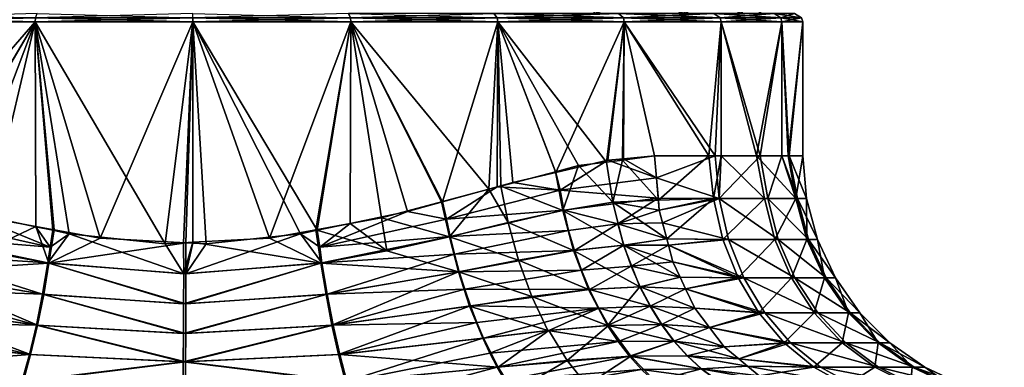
# Model space of a CAD drawing. Extents: x -0.144 to 0.144, y -0.21 to -0.001.
# Tile 254 of 256: x -0.079 to -0.055, y -0.026 to -0.017. Entities that reach past the tile are written whole.
import ezdxf

# ---------------------------------------------------------------- set-up
doc = ezdxf.new("R2010")
doc.units = 0
doc.layers.add('mesh', color=7, linetype='CONTINUOUS')

msp = doc.modelspace()

# ---------------------------------------------------------------- meshes
at = {"layer": 'mesh'}
mesh = msp.add_polyface(dxfattribs=at)
corners = [(-0.066504, -0.014275, -0.00309), (-0.06379, -0.014275, -0.005031), (-0.062491, -0.014275, -0.001895), (-0.065856, -0.014275, 0.010662), (-0.06649, -0.014275, 0.00603), (-0.06379, -0.014275, 0.007969), (-0.062048, -0.014275, 0.001469), (-0.065659, -0.014275, 0.003856), (-0.06534, -0.014275, 0.00237), (-0.062491, -0.014275, 0.004834), (-0.065824, -0.014275, 0.004628), (-0.062956, -0.016475, -0.005512), (-0.063863, -0.016475, -0.008526), (-0.065175, -0.016475, -0.008404), (-0.062058, -0.016475, -0.006031), (-0.061561, -0.016475, -0.002145), (-0.062956, -0.016475, 0.00845), (-0.0608, -0.016475, 0.006158), (-0.061561, -0.016475, 0.005083), (-0.065175, -0.016475, 0.011342), (-0.062058, -0.016475, 0.008969), (-0.063851, -0.016475, 0.01145), (-0.063612, -0.016156, 0.011662), (-0.064842, -0.015475, 0.013791), (-0.066186, -0.016475, 0.013571), (-0.063622, -0.016152, -0.008741), (-0.064842, -0.015475, -0.010853), (-0.066216, -0.016475, -0.010655), (-0.062956, -0.017175, 0.00845), (-0.065175, -0.017175, 0.011342), (-0.061561, -0.017175, 0.005083), (-0.062956, -0.017175, -0.005512), (-0.061561, -0.017175, -0.002145), (-0.065175, -0.017175, -0.008404), (-0.065589, -0.014275, -0.000891), (-0.065875, -0.014275, -0.001836), (-0.062355, -0.020675, -0.00645), (-0.062058, -0.017375, -0.006031), (-0.064441, -0.017375, -0.009137), (-0.062058, -0.017375, 0.008969), (-0.062199, -0.020675, 0.009168), (-0.064441, -0.017375, 0.012076), (-0.061098, -0.020675, 0.006652), (-0.062058, -0.020675, 0.008969), (-0.064583, -0.017175, 0.011934), (-0.062231, -0.017175, 0.008869), (-0.060752, -0.017175, -0.002361), (-0.062231, -0.017175, -0.005931), (-0.064583, -0.017175, -0.008996), (-0.062081, -0.017275, -0.006017), (-0.06446, -0.017275, -0.009118), (-0.060585, -0.017275, -0.002406), (-0.06446, -0.017275, 0.012057), (-0.062081, -0.017275, 0.008956)]
mesh.append_faces([[corners[k] for k in face] for face in [(0, 1, 2, 2), (3, 4, 5, 5), (6, 7, 8, 8), (9, 7, 6, 6), (9, 10, 7, 7), (5, 10, 9, 9), (11, 12, 13, 13), (11, 14, 12, 12), (15, 14, 11, 11), (16, 17, 18, 18), (19, 20, 16, 16), (19, 21, 20, 20), (21, 22, 20, 20), (21, 23, 22, 22), (24, 23, 21, 21), (25, 12, 14, 14), (26, 12, 25, 25), (26, 27, 12, 12), (19, 28, 29, 29), (16, 28, 19, 19), (16, 30, 28, 28), (18, 30, 16, 16), (15, 31, 32, 32), (11, 31, 15, 15), (11, 33, 31, 31), (13, 33, 11, 11), (2, 34, 35, 35), (36, 37, 38, 38), (39, 40, 41, 41), (42, 43, 39, 39), (28, 44, 29, 29), (28, 45, 44, 44), (30, 45, 28, 28), (31, 46, 32, 32), (33, 47, 31, 31), (33, 48, 47, 47), (38, 49, 50, 50), (37, 49, 38, 38), (37, 51, 49, 49), (39, 52, 53, 53), (41, 52, 39, 39), (50, 47, 48, 48), (49, 47, 50, 50), (49, 46, 47, 47), (53, 44, 45, 45), (52, 44, 53, 53)]])
mesh = msp.add_polyface(dxfattribs=at)
corners = [(-0.061561, -0.016475, -0.002145), (-0.0608, -0.016475, -0.00322), (-0.062058, -0.016475, -0.006031), (-0.061086, -0.016475, 0.001469), (-0.060132, -0.016475, -0.000117), (-0.060132, -0.016475, 0.003056), (-0.061561, -0.016475, 0.005083), (-0.0608, -0.016475, 0.006158), (-0.062956, -0.016475, 0.00845), (-0.062058, -0.016475, 0.008969), (-0.060493, -0.016152, 0.006259), (-0.059274, -0.015475, 0.004147), (-0.059138, -0.015475, 0.003162), (-0.060493, -0.016152, -0.003321), (-0.059274, -0.015475, -0.001209), (-0.059138, -0.015475, -0.000223), (-0.059138, -0.015475, 0.001469), (-0.061086, -0.017175, 0.001469), (-0.061561, -0.017175, 0.005083), (-0.061561, -0.017175, -0.002145), (-0.062058, -0.017375, -0.006031), (-0.061188, -0.020675, -0.00393), (-0.060559, -0.017375, -0.002413), (-0.060409, -0.020675, -0.001275), (-0.060048, -0.017375, 0.001469), (-0.060378, -0.020675, 0.003974), (-0.060559, -0.017375, 0.005351), (-0.061098, -0.020675, 0.006652), (-0.062058, -0.017375, 0.008969), (-0.060752, -0.017175, 0.0053), (-0.062231, -0.017175, 0.008869), (-0.060248, -0.017175, 0.001469), (-0.060752, -0.017175, -0.002361), (-0.062956, -0.017175, -0.005512), (-0.062231, -0.017175, -0.005931), (-0.060585, -0.017275, -0.002406), (-0.060075, -0.017275, 0.001469), (-0.060585, -0.017275, 0.005345), (-0.062081, -0.017275, 0.008956), (-0.062081, -0.017275, -0.006017)]
mesh.append_faces([[corners[k] for k in face] for face in [(0, 1, 2, 2), (3, 1, 0, 0), (3, 4, 1, 1), (3, 5, 4, 4), (6, 5, 3, 3), (6, 7, 5, 5), (8, 9, 7, 7), (10, 7, 9, 9), (11, 7, 10, 10), (11, 5, 7, 7), (12, 5, 11, 11), (1, 13, 2, 2), (1, 14, 13, 13), (4, 14, 1, 1), (4, 15, 14, 14), (5, 15, 4, 4), (5, 16, 15, 15), (12, 16, 5, 5), (6, 17, 18, 18), (3, 17, 6, 6), (3, 19, 17, 17), (0, 19, 3, 3), (20, 21, 22, 22), (22, 23, 24, 24), (24, 25, 26, 26), (26, 27, 28, 28), (18, 29, 30, 30), (17, 29, 18, 18), (17, 31, 29, 29), (19, 31, 17, 17), (19, 32, 31, 31), (33, 34, 32, 32), (22, 35, 20, 20), (22, 36, 35, 35), (24, 36, 22, 22), (24, 37, 36, 36), (26, 37, 24, 24), (26, 38, 37, 37), (28, 38, 26, 26), (35, 32, 39, 39), (35, 31, 32, 32), (36, 31, 35, 35), (36, 29, 31, 31), (37, 29, 36, 36), (37, 30, 29, 29), (38, 30, 37, 37)]])
mesh = msp.add_polyface(dxfattribs=at)
corners = [(-0.078559, -0.02292, -0.013127), (-0.078493, -0.022502, -0.013096), (-0.078915, -0.022414, -0.012968), (-0.078744, -0.024075, -0.013279), (-0.081966, -0.02352, -0.012134), (-0.082101, -0.023946, -0.012235), (-0.078896, -0.024833, -0.01351), (-0.078615, -0.023304, -0.013152), (-0.081741, -0.022659, -0.012026), (-0.081846, -0.02309, -0.012064), (-0.078091, -0.022586, -0.013219), (-0.08165, -0.02223, -0.012017), (-0.081545, -0.021806, -0.011981), (-0.08252, -0.021534, -0.011469), (-0.080703, -0.022041, -0.012424), (-0.075277, -0.024314, -0.013712), (-0.07859, -0.023308, 0.016096), (-0.078718, -0.024079, 0.016223), (-0.081945, -0.023525, 0.015082), (-0.080193, -0.023012, 0.015618), (-0.08172, -0.022664, 0.014974), (-0.075224, -0.024314, 0.016651), (-0.078461, -0.022489, 0.016009), (-0.077328, -0.022697, 0.016295), (-0.078914, -0.022406, 0.015895), (-0.080067, -0.022195, 0.015605), (-0.081523, -0.021804, 0.014924), (-0.083146, -0.022314, 0.014181), (-0.07893, -0.017375, -0.01302), (-0.07893, -0.017375, 0.015958), (-0.075048, -0.017375, 0.016469), (-0.082542, -0.021531, 0.014447), (-0.082548, -0.017375, 0.01446), (-0.082548, -0.017375, -0.011521), (-0.082535, -0.017275, 0.014436), (-0.078923, -0.017275, 0.015932), (-0.078923, -0.017275, -0.012994), (-0.082535, -0.017275, -0.011498), (-0.075048, -0.017275, -0.013504), (-0.082448, -0.017175, 0.014286), (-0.078879, -0.017175, -0.012827)]
mesh.append_faces([[corners[k] for k in face] for face in [(0, 1, 2, 2), (3, 4, 5, 5), (6, 3, 5, 5), (7, 8, 9, 9), (7, 0, 8, 8), (10, 0, 7, 7), (10, 1, 0, 0), (11, 12, 13, 13), (14, 12, 11, 11), (0, 11, 8, 8), (0, 14, 11, 11), (2, 14, 0, 0), (3, 9, 4, 4), (3, 7, 9, 9), (15, 7, 3, 3), (16, 17, 18, 18), (19, 18, 20, 20), (19, 16, 18, 18), (16, 21, 17, 17), (16, 22, 23, 23), (16, 24, 22, 22), (19, 24, 16, 16), (19, 25, 24, 24), (20, 25, 19, 19), (20, 26, 25, 25), (27, 26, 20, 20), (28, 2, 1, 1), (29, 24, 25, 25), (29, 22, 24, 24), (29, 23, 22, 22), (30, 23, 29, 29), (29, 31, 32, 32), (29, 26, 31, 31), (25, 26, 29, 29), (28, 14, 2, 2), (28, 12, 14, 14), (33, 12, 28, 28), (33, 13, 12, 12), (1, 10, 28, 28), (29, 34, 35, 35), (32, 34, 29, 29), (33, 36, 37, 37), (28, 36, 33, 33), (28, 38, 36, 36), (34, 39, 35, 35), (36, 40, 37, 37)]])
mesh = msp.add_polyface(dxfattribs=at)
corners = [(-0.071898, -0.023307, -0.013247), (-0.072024, -0.022489, -0.013157), (-0.073165, -0.022696, -0.013412), (-0.071773, -0.024078, -0.013378), (-0.075277, -0.024314, -0.013712), (-0.078091, -0.022586, -0.013219), (-0.078615, -0.023304, -0.013152), (-0.075274, -0.023576, -0.013574), (-0.075733, -0.022834, -0.013515), (-0.075276, -0.02281, -0.013497), (-0.07505, -0.022798, -0.013488), (-0.072403, -0.022586, 0.016234), (-0.071873, -0.023303, 0.01618), (-0.075223, -0.023576, 0.016513), (-0.074725, -0.022834, 0.016466), (-0.075046, -0.022817, 0.016445), (-0.075219, -0.022808, 0.016433), (-0.071927, -0.022919, 0.016154), (-0.071993, -0.022501, 0.016121), (-0.075224, -0.024314, 0.016651), (-0.071747, -0.024075, 0.016311), (-0.07859, -0.023308, 0.016096), (-0.077328, -0.022697, 0.016295), (-0.075048, -0.017375, 0.016469), (-0.071166, -0.017375, 0.015958), (-0.071182, -0.022333, 0.015898), (-0.075048, -0.017375, -0.013531), (-0.07893, -0.017375, -0.01302), (-0.071166, -0.017375, -0.01302), (-0.071173, -0.017275, -0.012994), (-0.075048, -0.017275, 0.016442), (-0.071173, -0.017275, 0.015932), (-0.078923, -0.017275, 0.015932), (-0.07893, -0.017375, 0.015958), (-0.075048, -0.017275, -0.013504), (-0.071217, -0.017175, -0.012827), (-0.075048, -0.017175, 0.016269), (-0.078879, -0.017175, 0.015765), (-0.075048, -0.017175, -0.013331), (-0.078923, -0.017275, -0.012994)]
mesh.append_faces([[corners[k] for k in face] for face in [(0, 1, 2, 2), (3, 0, 4, 4), (5, 6, 7, 7), (7, 8, 5, 5), (7, 9, 8, 8), (10, 9, 7, 7), (4, 7, 6, 6), (0, 7, 4, 4), (0, 10, 7, 7), (2, 10, 0, 0), (11, 12, 13, 13), (13, 14, 11, 11), (13, 15, 14, 14), (16, 15, 13, 13), (11, 17, 12, 12), (11, 18, 17, 17), (19, 12, 20, 20), (19, 13, 12, 12), (21, 13, 19, 19), (21, 16, 13, 13), (22, 16, 21, 21), (14, 15, 23, 23), (23, 11, 14, 14), (23, 18, 11, 11), (24, 18, 23, 23), (24, 25, 18, 18), (23, 16, 22, 22), (15, 16, 23, 23), (26, 9, 10, 10), (26, 8, 9, 9), (27, 8, 26, 26), (27, 5, 8, 8), (2, 26, 10, 10), (2, 28, 26, 26), (1, 28, 2, 2), (28, 29, 26, 26), (24, 30, 31, 31), (23, 30, 24, 24), (23, 32, 30, 30), (33, 32, 23, 23), (26, 34, 27, 27), (26, 29, 34, 34), (29, 35, 34, 34), (30, 36, 31, 31), (32, 37, 30, 30), (34, 38, 39, 39)]])
mesh = msp.add_polyface(dxfattribs=at)
corners = [(-0.065566, -0.020912, -0.010153), (-0.066131, -0.021062, -0.010536), (-0.06595, -0.022014, -0.010559), (-0.064718, -0.021814, -0.009531), (-0.066018, -0.021518, 0.013471), (-0.066121, -0.021078, 0.013435), (-0.06484, -0.020776, 0.01246), (-0.068808, -0.022229, 0.015127), (-0.065926, -0.022009, 0.013479), (-0.067176, -0.021327, 0.014238), (-0.067564, -0.021434, 0.014428), (-0.068912, -0.021804, 0.015089), (-0.067548, -0.017375, 0.01446), (-0.064441, -0.017375, 0.012076), (-0.071166, -0.017375, 0.015958), (-0.069771, -0.02204, 0.01551), (-0.071182, -0.022333, 0.015898), (-0.071166, -0.017375, -0.01302), (-0.06777, -0.021495, -0.011647), (-0.067548, -0.017375, -0.011521), (-0.068934, -0.021803, -0.012153), (-0.070409, -0.022194, -0.012795), (-0.071177, -0.022334, -0.012967), (-0.072024, -0.022489, -0.013157), (-0.064877, -0.020825, -0.009483), (-0.064441, -0.017375, -0.009137), (-0.067477, -0.021417, -0.011448), (-0.067292, -0.022314, -0.011454), (-0.063603, -0.021714, 0.011345), (-0.064597, -0.022341, 0.012521), (-0.067561, -0.017275, -0.011498), (-0.071173, -0.017275, -0.012994), (-0.06446, -0.017275, -0.009118), (-0.067561, -0.017275, 0.014436), (-0.06446, -0.017275, 0.012057), (-0.071173, -0.017275, 0.015932), (-0.067648, -0.017175, -0.011348), (-0.071217, -0.017175, -0.012827), (-0.064583, -0.017175, -0.008996), (-0.067648, -0.017175, 0.014286), (-0.064583, -0.017175, 0.011934), (-0.071217, -0.017175, 0.015765)]
mesh.append_faces([[corners[k] for k in face] for face in [(0, 1, 2, 2), (3, 0, 2, 2), (4, 5, 6, 6), (7, 4, 8, 8), (4, 9, 5, 5), (4, 10, 9, 9), (7, 10, 4, 4), (7, 11, 10, 10), (12, 9, 10, 10), (12, 5, 9, 9), (13, 5, 12, 12), (13, 6, 5, 5), (11, 12, 10, 10), (11, 14, 12, 12), (15, 14, 11, 11), (15, 16, 14, 14), (17, 18, 19, 19), (17, 20, 18, 18), (17, 21, 20, 20), (17, 22, 21, 21), (23, 22, 17, 17), (19, 24, 25, 25), (19, 0, 24, 24), (1, 0, 19, 19), (19, 26, 1, 1), (18, 26, 19, 19), (2, 26, 27, 27), (2, 1, 26, 26), (26, 18, 27, 27), (28, 8, 4, 4), (28, 29, 8, 8), (17, 30, 31, 31), (19, 30, 17, 17), (19, 32, 30, 30), (25, 32, 19, 19), (13, 33, 34, 34), (12, 33, 13, 13), (12, 35, 33, 33), (14, 35, 12, 12), (31, 36, 37, 37), (30, 36, 31, 31), (30, 38, 36, 36), (32, 38, 30, 30), (34, 39, 40, 40), (33, 39, 34, 34), (35, 41, 33, 33)]])
mesh = msp.add_polyface(dxfattribs=at)
corners = [(-0.064457, -0.022871, -0.009683), (-0.063062, -0.023657, -0.008874), (-0.063242, -0.023278, -0.008719), (-0.064718, -0.021814, -0.009531), (-0.063391, -0.022714, -0.00859), (-0.063578, -0.02201, -0.008429), (-0.063349, -0.022872, -0.008626), (-0.06448, -0.020775, -0.009098), (-0.064877, -0.020825, -0.009483), (-0.06595, -0.022014, -0.010559), (-0.065566, -0.020912, -0.010153), (-0.063646, -0.02121, 0.011308), (-0.063692, -0.020675, 0.011269), (-0.062199, -0.020675, 0.009168), (-0.062105, -0.021717, 0.009226), (-0.063497, -0.022316, 0.011437), (-0.063578, -0.02201, 0.011367), (-0.061873, -0.022727, 0.009365), (-0.06164, -0.023675, -0.006899), (-0.062015, -0.022727, -0.006665), (-0.062245, -0.021717, -0.006521), (-0.063349, -0.022872, 0.011564), (-0.061494, -0.023675, 0.009592), (-0.063242, -0.023278, 0.011657), (-0.063391, -0.022714, 0.011528), (-0.062058, -0.020675, -0.006031), (-0.062355, -0.020675, -0.00645), (-0.064597, -0.022341, 0.012521), (-0.064449, -0.022869, 0.012616), (-0.064456, -0.020742, 0.012062), (-0.06484, -0.020776, 0.01246), (-0.066018, -0.021518, 0.013471), (-0.064266, -0.023388, 0.01275), (-0.065488, -0.023486, 0.013718), (-0.065661, -0.022999, 0.013601), (-0.064441, -0.017375, -0.009137), (-0.063692, -0.020675, -0.008331), (-0.064441, -0.017375, 0.012076), (-0.063599, -0.021764, -0.008411), (-0.063603, -0.021714, 0.011345)]
mesh.append_faces([[corners[k] for k in face] for face in [(0, 1, 2, 2), (3, 4, 5, 5), (0, 4, 3, 3), (0, 6, 4, 4), (2, 6, 0, 0), (7, 8, 3, 3), (3, 9, 0, 0), (8, 10, 3, 3), (11, 12, 13, 13), (14, 11, 13, 13), (14, 15, 16, 16), (17, 15, 14, 14), (18, 6, 2, 2), (19, 4, 6, 6), (20, 4, 19, 19), (20, 5, 4, 4), (21, 22, 23, 23), (24, 17, 21, 21), (24, 15, 17, 17), (20, 25, 26, 26), (24, 27, 15, 15), (24, 28, 27, 27), (21, 28, 24, 24), (29, 12, 11, 11), (11, 30, 29, 29), (11, 31, 30, 30), (16, 15, 27, 27), (32, 21, 23, 23), (32, 28, 21, 21), (33, 34, 28, 28), (26, 35, 36, 36), (37, 12, 29, 29), (37, 13, 12, 12), (29, 30, 37, 37), (35, 7, 36, 36), (35, 8, 7, 7), (3, 5, 38, 38), (38, 7, 3, 3), (36, 7, 38, 38), (38, 26, 36, 36), (38, 20, 26, 26), (14, 39, 11, 11), (14, 16, 39, 39), (38, 5, 20, 20), (39, 31, 11, 11), (16, 27, 39, 39)]])
mesh = msp.add_polyface(dxfattribs=at)
corners = [(-0.062105, -0.021717, 0.009226), (-0.062199, -0.020675, 0.009168), (-0.062058, -0.020675, 0.008969), (-0.060214, -0.021717, -0.001306), (-0.060409, -0.020675, -0.001275), (-0.060559, -0.020675, -0.002413), (-0.061188, -0.020675, -0.00393), (-0.061098, -0.020675, 0.006652), (-0.062245, -0.021717, -0.006521), (-0.060987, -0.021717, -0.004011), (-0.062058, -0.020675, -0.006031), (-0.062015, -0.022727, -0.006665), (-0.060735, -0.022727, -0.004109), (-0.06164, -0.023675, -0.006899), (-0.059948, -0.022727, -0.001356), (-0.060323, -0.023675, -0.00427), (-0.060048, -0.020675, 0.001469), (-0.059957, -0.021717, 0.001468), (-0.059686, -0.022727, 0.001468), (-0.059513, -0.023675, -0.001437), (-0.059244, -0.023675, 0.001468), (-0.060378, -0.020675, 0.003974), (-0.060173, -0.021717, 0.004005), (-0.059907, -0.022727, 0.00405), (-0.059471, -0.023675, 0.004124), (-0.060559, -0.020675, 0.005351), (-0.060907, -0.021717, 0.006727), (-0.060653, -0.022727, 0.006822), (-0.060239, -0.023675, 0.006976), (-0.061873, -0.022727, 0.009365), (-0.061494, -0.023675, 0.009592), (-0.062058, -0.017375, -0.006031), (-0.062355, -0.020675, -0.00645), (-0.060559, -0.017375, -0.002413), (-0.060048, -0.017375, 0.001469), (-0.060559, -0.017375, 0.005351), (-0.062058, -0.017375, 0.008969)]
mesh.append_faces([[corners[k] for k in face] for face in [(0, 1, 2, 2), (3, 4, 5, 5), (6, 3, 5, 5), (7, 0, 2, 2), (8, 9, 10, 10), (11, 9, 8, 8), (11, 12, 9, 9), (13, 12, 11, 11), (9, 6, 10, 10), (9, 3, 6, 6), (12, 3, 9, 9), (12, 14, 3, 3), (15, 14, 12, 12), (3, 16, 4, 4), (3, 17, 16, 16), (14, 17, 3, 3), (14, 18, 17, 17), (19, 18, 14, 14), (19, 20, 18, 18), (17, 21, 16, 16), (17, 22, 21, 21), (18, 22, 17, 17), (18, 23, 22, 22), (20, 23, 18, 18), (20, 24, 23, 23), (22, 25, 21, 21), (22, 26, 25, 25), (23, 26, 22, 22), (23, 27, 26, 26), (24, 27, 23, 23), (24, 28, 27, 27), (26, 7, 25, 25), (26, 0, 7, 7), (27, 0, 26, 26), (27, 29, 0, 0), (28, 29, 27, 27), (28, 30, 29, 29), (31, 10, 6, 6), (32, 10, 31, 31), (33, 5, 4, 4), (6, 5, 33, 33), (34, 16, 21, 21), (4, 16, 34, 34), (35, 25, 7, 7), (21, 25, 35, 35), (36, 2, 1, 1)]])
mesh = msp.add_polyface(dxfattribs=at)
corners = [(-0.06704, -0.023236, -0.011566), (-0.066712, -0.024134, -0.011817), (-0.065315, -0.023962, -0.010953), (-0.065686, -0.023003, -0.010681), (-0.067292, -0.022314, -0.011454), (-0.06595, -0.022014, -0.010559), (-0.070282, -0.023011, -0.012812), (-0.072024, -0.022489, -0.013157), (-0.071898, -0.023307, -0.013247), (-0.071177, -0.022334, -0.012967), (-0.070409, -0.022194, -0.012795), (-0.068516, -0.023524, -0.012323), (-0.068241, -0.024366, -0.012564), (-0.071773, -0.024078, -0.013378), (-0.071628, -0.024836, -0.013613), (-0.06777, -0.021495, -0.011647), (-0.068934, -0.021803, -0.012153), (-0.068738, -0.022663, -0.012209), (-0.064055, -0.023892, -0.00999), (-0.064457, -0.022871, -0.009683), (-0.071927, -0.022919, 0.016154), (-0.071993, -0.022501, 0.016121), (-0.071182, -0.022333, 0.015898), (-0.065067, -0.024414, 0.014065), (-0.068219, -0.024363, 0.015493), (-0.06529, -0.02396, 0.013873), (-0.068363, -0.023946, 0.015357), (-0.068495, -0.02352, 0.015252), (-0.065488, -0.023486, 0.013718), (-0.071747, -0.024075, 0.016311), (-0.071601, -0.024833, 0.016546), (-0.064597, -0.022341, 0.012521), (-0.064449, -0.022869, 0.012616), (-0.065661, -0.022999, 0.013601), (-0.068613, -0.023089, 0.015179), (-0.065807, -0.022505, 0.013522), (-0.068718, -0.022658, 0.015138), (-0.071873, -0.023303, 0.01618), (-0.069771, -0.02204, 0.01551), (-0.068912, -0.021804, 0.015089), (-0.068808, -0.022229, 0.015127), (-0.065926, -0.022009, 0.013479), (-0.064266, -0.023388, 0.01275)]
mesh.append_faces([[corners[k] for k in face] for face in [(0, 1, 2, 2), (3, 0, 2, 2), (3, 4, 0, 0), (5, 4, 3, 3), (6, 7, 8, 8), (6, 9, 7, 7), (10, 9, 6, 6), (11, 12, 1, 1), (13, 14, 11, 11), (15, 16, 17, 17), (0, 11, 1, 1), (0, 17, 11, 11), (4, 17, 0, 0), (4, 15, 17, 17), (11, 8, 13, 13), (11, 6, 8, 8), (17, 6, 11, 11), (17, 10, 6, 6), (16, 10, 17, 17), (18, 3, 2, 2), (19, 5, 3, 3), (20, 21, 22, 22), (23, 24, 25, 25), (26, 27, 28, 28), (26, 29, 27, 27), (30, 29, 26, 26), (31, 32, 33, 33), (34, 35, 33, 33), (34, 36, 35, 35), (37, 36, 34, 34), (37, 20, 36, 36), (38, 39, 40, 40), (35, 31, 33, 33), (35, 41, 31, 31), (36, 41, 35, 35), (36, 40, 41, 41), (20, 40, 36, 36), (20, 38, 40, 40), (22, 38, 20, 20), (26, 25, 24, 24), (28, 25, 26, 26), (28, 42, 25, 25), (27, 33, 28, 28), (27, 34, 33, 33), (29, 34, 27, 27), (29, 37, 34, 34)]])
mesh = msp.add_polyface(dxfattribs=at)
corners = [(-0.062015, -0.022727, -0.006665), (-0.063349, -0.022872, -0.008626), (-0.06164, -0.023675, -0.006899), (-0.063349, -0.022872, 0.011564), (-0.061873, -0.022727, 0.009365), (-0.061494, -0.023675, 0.009592), (-0.062928, -0.023938, -0.00899), (-0.061132, -0.024531, -0.007216), (-0.06098, -0.024531, 0.009901), (-0.062928, -0.023938, 0.011928), (-0.062341, -0.024891, -0.009496), (-0.060504, -0.025271, -0.007608), (-0.061981, -0.025366, -0.009807), (-0.060345, -0.025271, 0.010281), (-0.062341, -0.024891, 0.012435), (-0.06162, -0.025665, -0.010118), (-0.059777, -0.025871, -0.008061), (-0.061981, -0.025366, 0.012745), (-0.06162, -0.025665, 0.013057), (-0.059611, -0.025871, 0.010721), (-0.060323, -0.023675, -0.00427), (-0.060735, -0.022727, -0.004109), (-0.059764, -0.024531, -0.004488), (-0.059075, -0.025271, -0.004756), (-0.059513, -0.023675, -0.001437), (-0.059948, -0.022727, -0.001356), (-0.058923, -0.024531, -0.001547), (-0.058196, -0.025271, -0.001683), (-0.058277, -0.025871, -0.005068), (-0.059244, -0.023675, 0.001468), (-0.058644, -0.024531, 0.001468), (-0.057905, -0.025271, 0.001468), (-0.057354, -0.025871, -0.001841), (-0.059471, -0.023675, 0.004124), (-0.05888, -0.024531, 0.004225), (-0.058151, -0.025271, 0.004349), (-0.057048, -0.025871, 0.001468), (-0.060239, -0.023675, 0.006976), (-0.059677, -0.024531, 0.007185), (-0.058984, -0.025271, 0.007442), (-0.057306, -0.025871, 0.004493), (-0.058181, -0.025871, 0.007741), (-0.063209, -0.025225, 0.013662)]
mesh.append_faces([[corners[k] for k in face] for face in [(0, 1, 2, 2), (3, 4, 5, 5), (6, 7, 2, 2), (8, 9, 5, 5), (10, 11, 7, 7), (12, 11, 10, 10), (13, 14, 8, 8), (15, 11, 12, 12), (15, 16, 11, 11), (13, 17, 14, 14), (13, 18, 17, 17), (19, 18, 13, 13), (2, 20, 21, 21), (7, 20, 2, 2), (7, 22, 20, 20), (11, 22, 7, 7), (11, 23, 22, 22), (16, 23, 11, 11), (20, 24, 25, 25), (22, 24, 20, 20), (22, 26, 24, 24), (23, 26, 22, 22), (23, 27, 26, 26), (28, 27, 23, 23), (26, 29, 24, 24), (26, 30, 29, 29), (27, 30, 26, 26), (27, 31, 30, 30), (32, 31, 27, 27), (30, 33, 29, 29), (30, 34, 33, 33), (31, 34, 30, 30), (31, 35, 34, 34), (36, 35, 31, 31), (34, 37, 33, 33), (34, 38, 37, 37), (35, 38, 34, 34), (35, 39, 38, 38), (40, 39, 35, 35), (38, 5, 37, 37), (38, 8, 5, 5), (39, 8, 38, 38), (39, 13, 8, 8), (41, 13, 39, 39), (41, 19, 13, 13), (42, 17, 18, 18)]])
mesh = msp.add_polyface(dxfattribs=at)
corners = [(-0.064308, -0.025601, -0.011921), (-0.062889, -0.02559, -0.011037), (-0.063217, -0.025225, -0.010729), (-0.064457, -0.022871, -0.009683), (-0.064055, -0.023892, -0.00999), (-0.063062, -0.023657, -0.008874), (-0.062928, -0.023938, -0.00899), (-0.063804, -0.02437, -0.010202), (-0.064849, -0.024843, -0.011371), (-0.061981, -0.025366, -0.009807), (-0.062341, -0.024891, -0.009496), (-0.063524, -0.024816, -0.010449), (-0.062701, -0.024416, -0.009186), (-0.064586, -0.02524, -0.011632), (-0.065315, -0.023962, -0.010953), (-0.065686, -0.023003, -0.010681), (-0.06164, -0.023675, -0.006899), (-0.063242, -0.023278, -0.008719), (-0.061132, -0.024531, -0.007216), (-0.061494, -0.023675, 0.009592), (-0.063062, -0.023657, 0.011813), (-0.063242, -0.023278, 0.011657), (-0.062928, -0.023938, 0.011928), (-0.06098, -0.024531, 0.009901), (-0.062701, -0.024416, 0.012124), (-0.062341, -0.024891, 0.012435), (-0.064822, -0.024842, 0.014293), (-0.063516, -0.024816, 0.013382), (-0.063209, -0.025225, 0.013662), (-0.065067, -0.024414, 0.014065), (-0.063796, -0.024369, 0.013134), (-0.06529, -0.02396, 0.013873), (-0.064047, -0.023891, 0.012923), (-0.064266, -0.023388, 0.01275), (-0.064279, -0.0256, 0.014843), (-0.06288, -0.025589, 0.013971), (-0.06584, -0.025703, 0.015644), (-0.065488, -0.023486, 0.013718), (-0.064449, -0.022869, 0.012616), (-0.06162, -0.025665, 0.013057), (-0.061981, -0.025366, 0.012745)]
mesh.append_faces([[corners[k] for k in face] for face in [(0, 1, 2, 2), (3, 4, 5, 5), (4, 6, 5, 5), (4, 7, 6, 6), (8, 7, 4, 4), (9, 2, 1, 1), (10, 2, 9, 9), (11, 10, 12, 12), (11, 2, 10, 10), (13, 2, 11, 11), (13, 0, 2, 2), (11, 8, 13, 13), (11, 7, 8, 8), (12, 7, 11, 11), (12, 6, 7, 7), (4, 14, 8, 8), (3, 15, 4, 4), (16, 17, 5, 5), (6, 16, 5, 5), (12, 18, 6, 6), (19, 20, 21, 21), (19, 22, 20, 20), (10, 18, 12, 12), (23, 24, 22, 22), (23, 25, 24, 24), (26, 27, 28, 28), (29, 27, 26, 26), (29, 30, 27, 27), (31, 30, 29, 29), (31, 32, 30, 30), (33, 32, 31, 31), (33, 20, 32, 32), (21, 20, 33, 33), (34, 28, 35, 35), (34, 26, 28, 28), (36, 26, 34, 34), (37, 38, 33, 33), (28, 39, 35, 35), (27, 40, 28, 28), (27, 25, 40, 40), (30, 25, 27, 27), (30, 24, 25, 25), (32, 24, 30, 30), (32, 22, 24, 24), (20, 22, 32, 32)]])
mesh = msp.add_polyface(dxfattribs=at)
corners = [(-0.075287, -0.025738, -0.014273), (-0.075281, -0.025041, -0.013946), (-0.078896, -0.024833, -0.01351), (-0.071628, -0.024836, -0.013613), (-0.071466, -0.025558, -0.01395), (-0.082409, -0.024767, -0.012531), (-0.082581, -0.025155, -0.012725), (-0.079068, -0.025556, -0.013843), (-0.085362, -0.024414, -0.010856), (-0.082249, -0.024363, -0.012367), (-0.082101, -0.023946, -0.012235), (-0.078744, -0.024075, -0.013279), (-0.075277, -0.024314, -0.013712), (-0.071773, -0.024078, -0.013378), (-0.079255, -0.026223, -0.014271), (-0.082951, -0.025866, -0.013195), (-0.083347, -0.026473, -0.01376), (-0.071109, -0.026819, -0.014896), (-0.071291, -0.026225, -0.014382), (-0.075293, -0.026387, -0.014687), (-0.079452, -0.026817, -0.014779), (-0.082227, -0.024366, 0.015316), (-0.078869, -0.024836, 0.016455), (-0.07904, -0.025558, 0.016788), (-0.081945, -0.023525, 0.015082), (-0.078718, -0.024079, 0.016223), (-0.075229, -0.025738, 0.017212), (-0.075226, -0.025041, 0.016885), (-0.075224, -0.024314, 0.016651), (-0.071601, -0.024833, 0.016546), (-0.071747, -0.024075, 0.016311), (-0.079421, -0.026819, 0.017723), (-0.083122, -0.026186, 0.016415), (-0.082927, -0.025868, 0.016143), (-0.079226, -0.026225, 0.017215), (-0.075233, -0.026387, 0.017626), (-0.082738, -0.025525, 0.015895), (-0.082558, -0.025157, 0.015673), (-0.084141, -0.02497, 0.014906), (-0.083321, -0.026475, 0.016708), (-0.071262, -0.026223, 0.017316), (-0.083735, -0.024135, 0.014529)]
mesh.append_faces([[corners[k] for k in face] for face in [(0, 1, 2, 2), (0, 3, 1, 1), (4, 3, 0, 0), (5, 6, 7, 7), (8, 6, 5, 5), (2, 7, 0, 0), (2, 5, 7, 7), (9, 5, 2, 2), (9, 8, 5, 5), (2, 10, 9, 9), (1, 11, 2, 2), (1, 12, 11, 11), (13, 12, 1, 1), (14, 15, 16, 16), (17, 18, 19, 19), (15, 7, 6, 6), (14, 7, 15, 15), (14, 0, 7, 7), (20, 14, 16, 16), (19, 14, 20, 20), (19, 0, 14, 14), (18, 0, 19, 19), (18, 4, 0, 0), (21, 22, 23, 23), (24, 22, 21, 21), (24, 25, 22, 22), (22, 26, 23, 23), (22, 27, 26, 26), (25, 27, 22, 22), (25, 28, 27, 27), (27, 29, 26, 26), (28, 30, 27, 27), (31, 32, 33, 33), (31, 34, 35, 35), (33, 34, 31, 31), (33, 36, 34, 34), (36, 37, 34, 34), (36, 38, 37, 37), (31, 39, 32, 32), (35, 26, 40, 40), (34, 26, 35, 35), (34, 23, 26, 26), (37, 23, 34, 34), (37, 21, 23, 23), (38, 21, 37, 37), (38, 41, 21, 21)]])
mesh = msp.add_polyface(dxfattribs=at)
corners = [(-0.071466, -0.025558, -0.01395), (-0.068241, -0.024366, -0.012564), (-0.071628, -0.024836, -0.013613), (-0.068516, -0.023524, -0.012323), (-0.071773, -0.024078, -0.013378), (-0.075281, -0.025041, -0.013946), (-0.063416, -0.026438, -0.012924), (-0.063719, -0.026202, -0.012572), (-0.066991, -0.026734, -0.014301), (-0.067185, -0.026475, -0.013985), (-0.064017, -0.025922, -0.012236), (-0.067563, -0.025868, -0.01341), (-0.064308, -0.025601, -0.011921), (-0.064586, -0.02524, -0.011632), (-0.067376, -0.026186, -0.013687), (-0.071109, -0.026819, -0.014896), (-0.071291, -0.026225, -0.014382), (-0.067745, -0.025524, -0.013157), (-0.06792, -0.025157, -0.01293), (-0.066317, -0.024969, -0.012206), (-0.064849, -0.024843, -0.011371), (-0.066712, -0.024134, -0.011817), (-0.065315, -0.023962, -0.010953), (-0.065067, -0.024414, 0.014065), (-0.064822, -0.024842, 0.014293), (-0.066291, -0.024967, 0.01513), (-0.067897, -0.025154, 0.015859), (-0.068063, -0.024767, 0.015661), (-0.068219, -0.024363, 0.015493), (-0.06584, -0.025703, 0.015644), (-0.067539, -0.025865, 0.01634), (-0.071438, -0.025555, 0.016883), (-0.071601, -0.024833, 0.016546), (-0.068363, -0.023946, 0.015357), (-0.067159, -0.026473, 0.016915), (-0.065357, -0.026311, 0.016258), (-0.071262, -0.026223, 0.017316), (-0.075229, -0.025738, 0.017212), (-0.075226, -0.025041, 0.016885), (-0.071747, -0.024075, 0.016311), (-0.066771, -0.02696, 0.017561), (-0.071078, -0.026817, 0.01783), (-0.075233, -0.026387, 0.017626)]
mesh.append_faces([[corners[k] for k in face] for face in [(0, 1, 2, 2), (3, 2, 1, 1), (4, 5, 2, 2), (6, 7, 8, 8), (7, 9, 8, 8), (7, 10, 9, 9), (11, 12, 13, 13), (11, 14, 12, 12), (15, 14, 11, 11), (11, 16, 15, 15), (11, 17, 16, 16), (13, 17, 11, 11), (17, 18, 16, 16), (17, 19, 18, 18), (13, 19, 17, 17), (13, 20, 19, 19), (14, 9, 10, 10), (15, 9, 14, 14), (18, 0, 16, 16), (18, 1, 0, 0), (19, 1, 18, 18), (19, 21, 1, 1), (20, 21, 19, 19), (20, 22, 21, 21), (23, 24, 25, 25), (26, 23, 25, 25), (23, 27, 28, 28), (26, 27, 23, 23), (29, 25, 24, 24), (30, 25, 29, 29), (30, 26, 25, 25), (31, 26, 30, 30), (31, 27, 26, 26), (32, 27, 31, 31), (32, 28, 27, 27), (33, 28, 32, 32), (34, 29, 35, 35), (34, 30, 29, 29), (36, 30, 34, 34), (36, 31, 30, 30), (37, 31, 36, 36), (37, 32, 31, 31), (38, 39, 32, 32), (40, 34, 35, 35), (41, 36, 34, 34), (42, 36, 41, 41)]])
mesh = msp.add_polyface(dxfattribs=at)
corners = [(-0.062544, -0.025907, -0.01137), (-0.06112, -0.02608, -0.01055), (-0.061407, -0.025842, -0.010302), (-0.061463, -0.026553, -0.012454), (-0.06016, -0.026524, -0.011378), (-0.060392, -0.026417, -0.011178), (-0.061826, -0.026389, -0.012083), (-0.060694, -0.026278, -0.010918), (-0.063416, -0.026438, -0.012924), (-0.063112, -0.02663, -0.013288), (-0.063719, -0.026202, -0.012572), (-0.062188, -0.026174, -0.01172), (-0.060813, -0.026222, -0.010815), (-0.064017, -0.025922, -0.012236), (-0.061981, -0.025366, -0.009807), (-0.062889, -0.02559, -0.011037), (-0.06162, -0.025665, -0.010118), (-0.064308, -0.025601, -0.011921), (-0.067376, -0.026186, -0.013687), (-0.059777, -0.025871, -0.008061), (-0.058973, -0.026313, -0.008563), (-0.059611, -0.025871, 0.010721), (-0.061407, -0.025842, 0.013241), (-0.06162, -0.025665, 0.013057), (-0.058798, -0.026313, 0.011208), (-0.06112, -0.02608, 0.013488), (-0.064279, -0.0256, 0.014843), (-0.06288, -0.025589, 0.013971), (-0.062535, -0.025907, 0.014303), (-0.063688, -0.026201, 0.015495), (-0.062179, -0.026173, 0.014654), (-0.061816, -0.026388, 0.015017), (-0.060392, -0.026417, 0.014116), (-0.06016, -0.026524, 0.014317), (-0.060694, -0.026278, 0.013856), (-0.060813, -0.026222, 0.013753), (-0.065357, -0.026311, 0.016258), (-0.06584, -0.025703, 0.015644), (-0.061453, -0.026552, 0.015388), (-0.06308, -0.026627, 0.016211), (-0.064861, -0.026774, 0.016942), (-0.061103, -0.026667, -0.012827), (-0.059936, -0.026558, -0.011572)]
mesh.append_faces([[corners[k] for k in face] for face in [(0, 1, 2, 2), (3, 4, 5, 5), (6, 5, 7, 7), (6, 3, 5, 5), (8, 3, 6, 6), (8, 9, 3, 3), (6, 10, 8, 8), (6, 11, 10, 10), (7, 11, 6, 6), (7, 12, 11, 11), (11, 13, 10, 10), (11, 0, 13, 13), (12, 0, 11, 11), (12, 1, 0, 0), (14, 15, 16, 16), (15, 2, 16, 16), (15, 0, 2, 2), (17, 0, 15, 15), (17, 13, 0, 0), (18, 13, 17, 17), (2, 19, 16, 16), (1, 19, 2, 2), (12, 20, 1, 1), (21, 22, 23, 23), (24, 25, 22, 22), (26, 27, 28, 28), (29, 30, 31, 31), (31, 32, 33, 33), (31, 34, 32, 32), (30, 34, 31, 31), (30, 35, 34, 34), (30, 28, 35, 35), (29, 28, 30, 30), (29, 26, 28, 28), (36, 26, 29, 29), (36, 37, 26, 26), (28, 25, 35, 35), (28, 22, 25, 25), (27, 22, 28, 28), (27, 23, 22, 22), (38, 31, 33, 33), (39, 31, 38, 38), (39, 29, 31, 31), (40, 29, 39, 39), (40, 36, 29, 29), (41, 42, 3, 3)]])
mesh = msp.add_polyface(dxfattribs=at)
corners = [(-0.06112, -0.02608, -0.01055), (-0.058973, -0.026313, -0.008563), (-0.059777, -0.025871, -0.008061), (-0.058798, -0.026313, 0.011208), (-0.061407, -0.025842, 0.013241), (-0.059611, -0.025871, 0.010721), (-0.060813, -0.026222, 0.013753), (-0.06112, -0.02608, 0.013488), (-0.058116, -0.026583, -0.009098), (-0.060392, -0.026417, -0.011178), (-0.06016, -0.026524, -0.011378), (-0.060694, -0.026278, -0.010918), (-0.060813, -0.026222, -0.010815), (-0.058277, -0.025871, -0.005068), (-0.059075, -0.025271, -0.004756), (-0.057394, -0.026313, -0.005412), (-0.056452, -0.026583, -0.005779), (-0.057354, -0.025871, -0.001841), (-0.058196, -0.025271, -0.001683), (-0.056423, -0.026313, -0.002015), (-0.055429, -0.026583, -0.002201), (-0.057048, -0.025871, 0.001468), (-0.057905, -0.025271, 0.001468), (-0.0561, -0.026313, 0.001467), (-0.05509, -0.026583, 0.001467), (-0.057306, -0.025871, 0.004493), (-0.058151, -0.025271, 0.004349), (-0.056372, -0.026313, 0.004653), (-0.055376, -0.026583, 0.004822), (-0.058181, -0.025871, 0.007741), (-0.058984, -0.025271, 0.007442), (-0.057292, -0.026313, 0.008071), (-0.056346, -0.026583, 0.008423), (-0.057931, -0.026583, 0.011728), (-0.060694, -0.026278, 0.013856), (-0.060392, -0.026417, 0.014116), (-0.06016, -0.026524, 0.014317), (-0.061463, -0.026553, -0.012454), (-0.059936, -0.026558, -0.011572), (-0.059936, -0.026558, 0.01451), (-0.059554, -0.026614, 0.014839), (-0.059554, -0.026614, -0.011901), (-0.061453, -0.026552, 0.015388)]
mesh.append_faces([[corners[k] for k in face] for face in [(0, 1, 2, 2), (3, 4, 5, 5), (6, 7, 3, 3), (8, 9, 10, 10), (1, 9, 8, 8), (1, 11, 9, 9), (12, 11, 1, 1), (2, 13, 14, 14), (1, 13, 2, 2), (1, 15, 13, 13), (8, 15, 1, 1), (8, 16, 15, 15), (13, 17, 18, 18), (15, 17, 13, 13), (15, 19, 17, 17), (16, 19, 15, 15), (16, 20, 19, 19), (17, 21, 22, 22), (19, 21, 17, 17), (19, 23, 21, 21), (20, 23, 19, 19), (20, 24, 23, 23), (21, 25, 26, 26), (23, 25, 21, 21), (23, 27, 25, 25), (24, 27, 23, 23), (24, 28, 27, 27), (25, 29, 30, 30), (27, 29, 25, 25), (27, 31, 29, 29), (28, 31, 27, 27), (28, 32, 31, 31), (31, 5, 29, 29), (31, 3, 5, 5), (32, 3, 31, 31), (32, 33, 3, 3), (3, 34, 6, 6), (3, 35, 34, 34), (33, 35, 3, 3), (33, 36, 35, 35), (37, 38, 10, 10), (39, 33, 40, 40), (8, 38, 41, 41), (8, 10, 38, 38), (39, 36, 33, 33), (42, 36, 39, 39)]])

doc.saveas('drawing.dxf')
